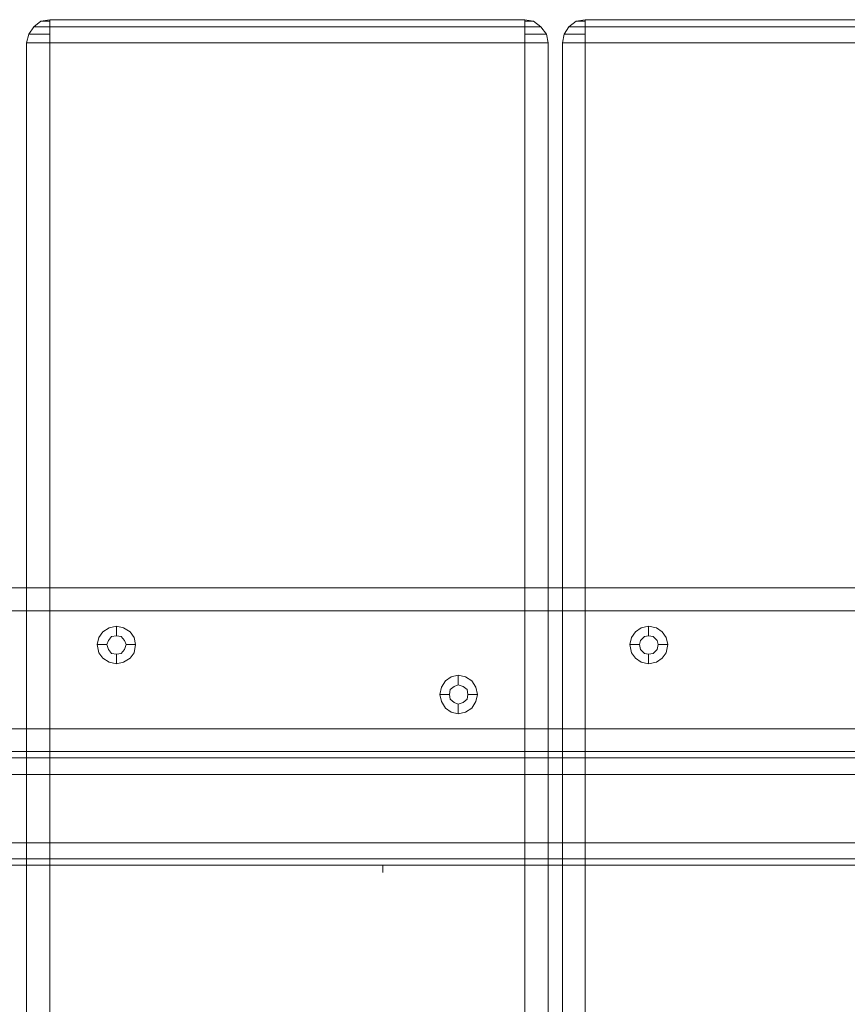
# Model space of a CAD drawing. Header units: millimetres. Extents: x 0 to 74930, y -1933 to 40510.
# Tile 45 of 256: x 36613 to 36830, y 11457 to 11716. Entities that reach past the tile are written whole.
import ezdxf

# ---------------------------------------------------------------- set-up
doc = ezdxf.new("R2010")
doc.units = ezdxf.units.MM
doc.header["$LTSCALE"] = 100
doc.layers.add('T--L9071_TERREIN_INR_Tafels', color=30, linetype='Continuous')

# ---------------------------------------------------------------- blocks, each defined once
blk = doc.blocks.new('Picknicktafel 180x160cm')
at = {"layer": 'T--L9071_TERREIN_INR_Tafels', "color": 30, "lineweight": 0}
for p, q in [((198.64, 0), (198.64, 1589.12)), ((216.58, 0), (216.58, 1589.12)), ((194.21, 1588.06), (194.21, 1.06)), ((220.8, 1588.06), (220.8, 1.06)), ((192.52, 3.59), (192.52, 1585.53)), ((222.49, 3.59), (222.49, 1585.53)), ((192.52, 1540.57), (192.52, 48.55)), ((222.49, 1540.57), (222.49, 48.55)), ((194.21, 1538.03), (194.21, 51.08)), ((198.64, 52.14), (198.64, 1537.19)), ((216.58, 1537.19), (216.58, 52.14)), ((220.8, 1538.03), (220.8, 51.08)), ((194.21, 451.32), (194.21, 1137.8)), ((198.64, 1138.85), (198.64, 450.26)), ((216.58, 450.26), (216.58, 1138.85)), ((220.8, 451.32), (220.8, 1137.8)), ((192.52, 453.85), (192.52, 1135.26)), ((222.49, 1135.26), (222.49, 453.85)), ((149.45, 1128.3), (149.45, 460.82)), ((149.45, 460.82), (149.45, 1128.3)), ((155.58, 460.82), (155.58, 1128.3)), ((155.58, 460.82), (155.58, 1128.3)), ((186.61, 1128.3), (186.61, 460.82)), ((186.61, 460.82), (186.61, 1128.3)), ((192.52, 1128.3), (192.52, 460.82)), ((192.52, 460.82), (192.52, 1128.3)), ((149.45, 1110.57), (149.45, 478.76)), ((149.45, 478.76), (149.45, 1110.57)), ((155.58, 1110.57), (155.58, 478.76)), ((155.58, 478.76), (155.58, 1110.57)), ((186.61, 1110.57), (186.61, 478.76)), ((186.61, 478.76), (186.61, 1110.57)), ((192.52, 1110.57), (192.52, 478.76)), ((192.52, 478.76), (192.52, 1110.57)), ((192.52, 1090.3), (192.52, 498.82)), ((222.49, 498.82), (222.49, 1090.3)), ((194.21, 501.35), (194.21, 1087.77)), ((198.64, 502.4), (198.64, 1086.71)), ((216.58, 1086.71), (216.58, 502.4)), ((220.8, 501.35), (220.8, 1087.77)), ((0, 998.05), (0, 872.87)), ((0, 872.87), (0, 998.05)), ((1.9, 998.05), (1.9, 872.87)), ((1.9, 872.87), (1.9, 998.05)), ((6.12, 872.87), (6.12, 998.05)), ((6.12, 998.05), (6.12, 872.87)), ((162.54, 894.19), (161.06, 893.14)), ((164.44, 894.62), (162.54, 894.19)), ((166.55, 894.19), (164.44, 894.62)), ((164.44, 894.62), (164.44, 892.08)), ((168.03, 893.14), (166.55, 894.19)), ((160.01, 891.66), (159.59, 889.55)), ((161.06, 893.14), (160.01, 891.66)), ((162.33, 890.82), (163.39, 891.87)), ((163.39, 891.87), (162.33, 890.82)), ((163.39, 891.87), (164.44, 892.08)), ((164.44, 892.08), (163.39, 891.87)), ((164.44, 892.08), (165.71, 891.87)), ((165.71, 891.87), (164.44, 892.08)), ((165.71, 891.87), (166.76, 890.82)), ((166.76, 890.82), (165.71, 891.87)), ((169.09, 891.66), (168.03, 893.14)), ((169.51, 889.55), (169.09, 891.66)), ((159.59, 889.55), (160.01, 887.65)), ((159.59, 889.55), (162.12, 889.55)), ((162.12, 889.55), (162.33, 890.82)), ((162.33, 890.82), (162.12, 889.55)), ((162.33, 888.5), (162.12, 889.55)), ((162.12, 889.55), (162.12, 889.55)), ((162.12, 889.55), (162.33, 888.5)), ((166.76, 890.82), (166.98, 889.55)), ((166.98, 889.55), (166.76, 890.82)), ((166.98, 889.55), (166.76, 888.5)), ((166.76, 888.5), (166.98, 889.55)), ((166.98, 889.55), (166.98, 889.55)), ((169.51, 889.55), (166.98, 889.55)), ((169.09, 887.65), (169.51, 889.55)), ((169.51, 889.55), (169.51, 889.55)), ((160.01, 887.65), (161.06, 886.17)), ((161.06, 886.17), (162.54, 885.12)), ((163.39, 887.44), (162.33, 888.5)), ((162.33, 888.5), (163.39, 887.44)), ((164.44, 887.23), (163.39, 887.44)), ((163.39, 887.44), (164.44, 887.23)), ((165.71, 887.44), (164.44, 887.23)), ((164.44, 887.23), (165.71, 887.44)), ((164.44, 884.7), (164.44, 887.23)), ((166.76, 888.5), (165.71, 887.44)), ((165.71, 887.44), (166.76, 888.5)), ((166.55, 885.12), (168.03, 886.17)), ((168.03, 886.17), (169.09, 887.65)), ((162.54, 885.12), (164.44, 884.7)), ((164.44, 884.7), (166.55, 885.12)), ((0, 872.87), (0.42, 872.87)), ((0.42, 870.55), (0, 872.87)), ((0, 872.87), (0.42, 870.55)), ((0.42, 872.87), (0, 872.87)), ((0.42, 872.87), (1.9, 872.87)), ((1.9, 872.87), (0.42, 872.87)), ((0.42, 871.82), (0.42, 872.87)), ((0.42, 872.87), (0.42, 871.82)), ((0.42, 870.97), (0.42, 871.82)), ((0.42, 871.82), (0.42, 870.97)), ((0.42, 870.55), (0.42, 870.97)), ((0.42, 870.97), (0.42, 870.55)), ((1.9, 868.65), (0.42, 870.55)), ((0.42, 870.55), (1.9, 868.65)), ((1.9, 872.87), (3.8, 872.87)), ((3.8, 872.87), (1.9, 872.87)), ((1.9, 870.76), (1.9, 872.87)), ((1.9, 872.87), (1.9, 870.76)), ((1.9, 869.29), (1.9, 870.76)), ((1.9, 870.76), (1.9, 869.29)), ((3.8, 872.87), (6.12, 872.87)), ((6.12, 872.87), (3.8, 872.87)), ((3.8, 870.76), (3.8, 872.87)), ((3.8, 872.87), (3.8, 870.76)), ((3.8, 868.86), (3.8, 870.76)), ((3.8, 870.76), (3.8, 868.86)), ((1794.09, 872.87), (6.12, 872.87)), ((6.12, 872.87), (6.12, 870.55)), ((1794.09, 872.87), (6.12, 872.87)), ((6.12, 870.55), (6.12, 872.87)), ((6.12, 872.87), (1794.09, 872.87)), ((6.12, 872.87), (1794.09, 872.87)), ((6.12, 870.55), (6.12, 868.65)), ((6.12, 868.65), (6.12, 870.55)), ((1.9, 868.65), (1.9, 869.29)), ((1.9, 869.29), (1.9, 868.65)), ((3.8, 867.39), (1.9, 868.65)), ((1.9, 868.65), (3.8, 867.39)), ((3.8, 867.81), (3.8, 868.86)), ((3.8, 868.86), (3.8, 867.81)), ((6.12, 868.65), (6.12, 867.39)), ((6.12, 867.39), (6.12, 868.65)), ((3.8, 867.39), (3.8, 867.81)), ((3.8, 867.81), (3.8, 867.39)), ((6.12, 866.96), (3.8, 867.39)), ((3.8, 867.39), (6.12, 866.96)), ((6.12, 867.39), (6.12, 866.96)), ((6.12, 866.96), (6.12, 867.39)), ((1794.09, 866.96), (6.12, 866.96)), ((6.12, 866.96), (1794.09, 866.96)), ((6.12, 866.96), (1794.09, 866.96)), ((6.12, 866.96), (1794.09, 866.96)), ((3.8, 862.74), (1.9, 861.26)), ((1.9, 861.26), (3.8, 862.74)), ((6.12, 863.16), (3.8, 862.74)), ((3.8, 862.74), (6.12, 863.16)), ((3.8, 862.32), (3.8, 862.74)), ((3.8, 862.74), (3.8, 862.32)), ((6.12, 863.16), (6.12, 862.74)), ((1794.09, 863.16), (6.12, 863.16)), ((1794.09, 863.16), (6.12, 863.16)), ((6.12, 862.74), (6.12, 863.16)), ((6.12, 863.16), (1794.09, 863.16)), ((6.12, 863.16), (1794.09, 863.16)), ((6.12, 862.74), (6.12, 861.26)), ((6.12, 861.26), (6.12, 862.74)), ((1.9, 861.26), (0.42, 859.36)), ((0.42, 859.36), (1.9, 861.26)), ((1.9, 860.84), (1.9, 861.26)), ((1.9, 861.26), (1.9, 860.84)), ((1.9, 859.15), (1.9, 860.84)), ((1.9, 860.84), (1.9, 859.15)), ((3.8, 861.05), (3.8, 862.32)), ((3.8, 862.32), (3.8, 861.05)), ((3.8, 859.15), (3.8, 861.05)), ((3.8, 861.05), (3.8, 859.15)), ((6.12, 861.26), (6.12, 859.36)), ((6.12, 859.36), (6.12, 861.26)), ((0.42, 859.36), (0, 857.04)), ((0, 857.04), (0.42, 859.36)), ((0.42, 859.15), (0.42, 859.36)), ((0.42, 859.36), (0.42, 859.15)), ((0.42, 858.31), (0.42, 859.15)), ((0.42, 859.15), (0.42, 858.31)), ((0.42, 857.04), (0.42, 858.31)), ((0.42, 858.31), (0.42, 857.04)), ((1.9, 857.04), (1.9, 859.15)), ((1.9, 859.15), (1.9, 857.04)), ((3.8, 857.04), (3.8, 859.15)), ((3.8, 859.15), (3.8, 857.04)), ((6.12, 859.36), (6.12, 857.04)), ((6.12, 857.04), (6.12, 859.36)), ((0.42, 857.04), (0, 857.04)), ((0, 857.04), (0.42, 857.04)), ((0, 857.04), (0, 732.07)), ((0, 732.07), (0, 857.04)), ((1.9, 857.04), (0.42, 857.04)), ((0.42, 857.04), (1.9, 857.04)), ((3.8, 857.04), (1.9, 857.04)), ((1.9, 857.04), (3.8, 857.04)), ((1.9, 857.04), (1.9, 732.07)), ((1.9, 732.07), (1.9, 857.04)), ((6.12, 857.04), (3.8, 857.04)), ((3.8, 857.04), (6.12, 857.04)), ((1794.09, 857.04), (6.12, 857.04)), ((6.12, 732.07), (6.12, 857.04)), ((1794.09, 857.04), (6.12, 857.04)), ((6.12, 857.04), (6.12, 732.07)), ((6.12, 857.04), (1794.09, 857.04)), ((6.12, 857.04), (1794.09, 857.04)), ((173.94, 843.11), (172.89, 841.42)), ((175.63, 844.17), (173.94, 843.11)), ((177.53, 844.59), (175.63, 844.17)), ((176.26, 841.84), (177.53, 842.05)), ((177.53, 842.05), (176.26, 841.84)), ((179.43, 844.17), (177.53, 844.59)), ((177.53, 844.59), (177.53, 842.05)), ((177.53, 842.05), (178.8, 841.84)), ((178.8, 841.84), (177.53, 842.05)), ((181.12, 843.11), (179.43, 844.17)), ((182.17, 841.42), (181.12, 843.11)), ((172.89, 841.42), (172.46, 839.52)), ((172.46, 839.52), (172.89, 837.62)), ((172.46, 839.52), (175, 839.52)), ((175, 839.52), (175.42, 840.79)), ((175.42, 840.79), (175, 839.52)), ((175.42, 838.47), (175, 839.52)), ((175, 839.52), (175, 839.52)), ((175, 839.52), (175.42, 838.47)), ((175.42, 840.79), (176.26, 841.84)), ((176.26, 841.84), (175.42, 840.79)), ((178.8, 841.84), (179.64, 840.79)), ((179.64, 840.79), (178.8, 841.84)), ((179.64, 840.79), (180.06, 839.52)), ((180.06, 839.52), (179.64, 840.79)), ((180.06, 839.52), (179.64, 838.47)), ((179.64, 838.47), (180.06, 839.52)), ((180.06, 839.52), (180.06, 839.52)), ((182.6, 839.52), (180.06, 839.52)), ((182.6, 839.52), (182.17, 841.42)), ((182.17, 837.62), (182.6, 839.52)), ((182.6, 839.52), (182.6, 839.52)), ((172.89, 837.62), (173.94, 836.14)), ((176.26, 837.41), (175.42, 838.47)), ((175.42, 838.47), (176.26, 837.41)), ((177.53, 837.2), (176.26, 837.41)), ((176.26, 837.41), (177.53, 837.2)), ((178.8, 837.41), (177.53, 837.2)), ((177.53, 837.2), (178.8, 837.41)), ((177.53, 834.67), (177.53, 837.2)), ((179.64, 838.47), (178.8, 837.41)), ((178.8, 837.41), (179.64, 838.47)), ((181.12, 836.14), (182.17, 837.62)), ((173.94, 836.14), (175.63, 835.09)), ((175.63, 835.09), (177.53, 834.67)), ((177.53, 834.67), (179.43, 835.09)), ((179.43, 835.09), (181.12, 836.14)), ((162.54, 754.24), (161.06, 753.18)), ((164.44, 754.66), (162.54, 754.24)), ((166.55, 754.24), (164.44, 754.66)), ((164.44, 754.66), (164.44, 752.13)), ((168.03, 753.18), (166.55, 754.24)), ((160.01, 751.5), (159.59, 749.6)), ((161.06, 753.18), (160.01, 751.5)), ((162.33, 750.86), (163.39, 751.71)), ((163.39, 751.71), (162.33, 750.86)), ((163.39, 751.71), (164.44, 752.13)), ((164.44, 752.13), (163.39, 751.71)), ((164.44, 752.13), (165.71, 751.71)), ((165.71, 751.71), (164.44, 752.13)), ((165.71, 751.71), (166.76, 750.86)), ((166.76, 750.86), (165.71, 751.71)), ((169.09, 751.5), (168.03, 753.18)), ((169.51, 749.6), (169.09, 751.5)), ((159.59, 749.6), (160.01, 747.7)), ((159.59, 749.6), (162.12, 749.6)), ((162.12, 749.6), (162.33, 750.86)), ((162.33, 750.86), (162.12, 749.6)), ((162.33, 748.33), (162.12, 749.6)), ((162.12, 749.6), (162.12, 749.6)), ((162.12, 749.6), (162.33, 748.33)), ((166.76, 750.86), (166.98, 749.6)), ((166.98, 749.6), (166.76, 750.86)), ((166.98, 749.6), (166.76, 748.33)), ((166.76, 748.33), (166.98, 749.6)), ((166.98, 749.6), (166.98, 749.6)), ((169.51, 749.6), (166.98, 749.6)), ((169.09, 747.7), (169.51, 749.6)), ((169.51, 749.6), (169.51, 749.6)), ((160.01, 747.7), (161.06, 746.01)), ((163.39, 747.48), (162.33, 748.33)), ((162.33, 748.33), (163.39, 747.48)), ((164.44, 747.06), (163.39, 747.48)), ((163.39, 747.48), (164.44, 747.06)), ((165.71, 747.48), (164.44, 747.06)), ((164.44, 747.06), (165.71, 747.48)), ((164.44, 744.53), (164.44, 747.06)), ((166.76, 748.33), (165.71, 747.48)), ((165.71, 747.48), (166.76, 748.33)), ((168.03, 746.01), (169.09, 747.7)), ((161.06, 746.01), (162.54, 744.95)), ((162.54, 744.95), (164.44, 744.53)), ((164.44, 744.53), (166.55, 744.95)), ((166.55, 744.95), (168.03, 746.01)), ((0, 732.07), (0.42, 732.07)), ((0.42, 729.75), (0, 732.07)), ((0, 732.07), (0.42, 729.75)), ((0.42, 732.07), (0, 732.07)), ((0.42, 732.07), (1.9, 732.07)), ((1.9, 732.07), (0.42, 732.07)), ((0.42, 730.81), (0.42, 732.07)), ((0.42, 732.07), (0.42, 730.81)), ((0.42, 729.96), (0.42, 730.81)), ((0.42, 730.81), (0.42, 729.96)), ((1.9, 732.07), (3.8, 732.07)), ((3.8, 732.07), (1.9, 732.07)), ((1.9, 729.96), (1.9, 732.07)), ((1.9, 732.07), (1.9, 729.96)), ((3.8, 732.07), (6.12, 732.07)), ((6.12, 732.07), (3.8, 732.07)), ((3.8, 729.96), (3.8, 732.07)), ((3.8, 732.07), (3.8, 729.96)), ((1794.09, 732.07), (6.12, 732.07)), ((6.12, 732.07), (6.12, 729.75)), ((1794.09, 732.07), (6.12, 732.07)), ((6.12, 729.75), (6.12, 732.07)), ((6.12, 732.07), (1794.09, 732.07)), ((6.12, 732.07), (1794.09, 732.07)), ((0.42, 729.75), (0.42, 729.96)), ((0.42, 729.96), (0.42, 729.75)), ((1.9, 727.85), (0.42, 729.75)), ((0.42, 729.75), (1.9, 727.85)), ((1.9, 728.27), (1.9, 729.96)), ((1.9, 729.96), (1.9, 728.27)), ((1.9, 727.85), (1.9, 728.27)), ((1.9, 728.27), (1.9, 727.85)), ((3.8, 728.06), (3.8, 729.96)), ((3.8, 729.96), (3.8, 728.06)), ((3.8, 727.01), (3.8, 728.06)), ((3.8, 728.06), (3.8, 727.01)), ((6.12, 729.75), (6.12, 727.85)), ((6.12, 727.85), (6.12, 729.75)), ((3.8, 726.59), (1.9, 727.85)), ((1.9, 727.85), (3.8, 726.59)), ((3.8, 726.59), (3.8, 727.01)), ((3.8, 727.01), (3.8, 726.59)), ((6.12, 725.95), (3.8, 726.59)), ((3.8, 726.59), (6.12, 725.95)), ((6.12, 727.85), (6.12, 726.59)), ((6.12, 726.59), (6.12, 727.85)), ((6.12, 726.59), (6.12, 725.95)), ((6.12, 725.95), (6.12, 726.59)), ((1794.09, 725.95), (6.12, 725.95)), ((6.12, 725.95), (1794.09, 725.95)), ((6.12, 725.95), (1794.09, 725.95)), ((6.12, 725.95), (1794.09, 725.95))]:
    blk.add_line(p, q, dxfattribs=at)
at = {"layer": 'T--L9071_TERREIN_INR_Tafels', "color": 251, "lineweight": 0}
for p, q in [((222.49, 769.65), (222.49, 819.68)), ((222.49, 819.68), (222.49, 769.65)), ((222.49, 819.68), (222.92, 819.68)), ((222.92, 819.68), (224.39, 819.68)), ((222.49, 798.78), (222.49, 798.99)), ((222.49, 798.99), (222.49, 798.78)), ((222.49, 797.72), (222.49, 798.78)), ((222.49, 798.78), (222.49, 797.72)), ((222.49, 796.25), (222.49, 797.72)), ((222.49, 797.72), (222.49, 796.25)), ((222.49, 794.56), (222.49, 796.25)), ((222.49, 796.25), (222.49, 794.56)), ((222.49, 792.87), (222.49, 794.56)), ((222.49, 794.56), (222.49, 792.87)), ((222.49, 791.39), (222.49, 792.87)), ((222.49, 792.87), (222.49, 791.39)), ((222.49, 790.34), (222.49, 791.39)), ((222.49, 791.39), (222.49, 790.34)), ((222.49, 790.13), (222.49, 790.34)), ((222.49, 790.34), (222.49, 790.13)), ((222.49, 790.13), (222.49, 790.13)), ((222.49, 769.65), (222.49, 769.65))]:
    blk.add_line(p, q, dxfattribs=at)

msp = doc.modelspace()

# ---------------------------------------------------------------- block references
at = {"layer": 'T--L9071_TERREIN_INR_Tafels', "rotation": 270}
msp.add_blockref('Picknicktafel 180x160cm', (35888.44, 11716.49), dxfattribs=at)

doc.saveas('drawing.dxf')
